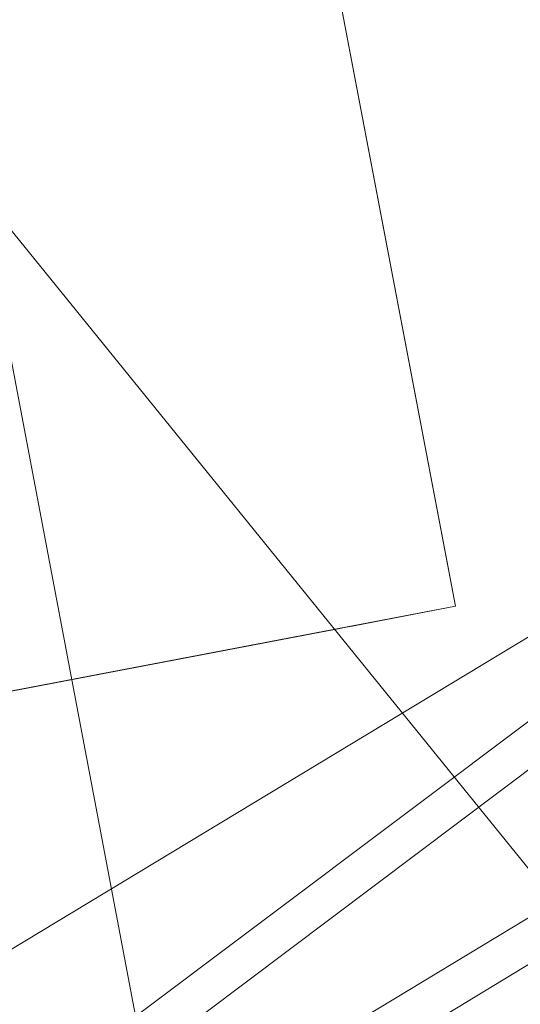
# Model space of a CAD drawing. Extents: x 3503739 to 3504470, y 5375172 to 5375561.
# Tile 19 of 142: x 3504137.362 to 3504137.669, y 5375384.497 to 5375385.099. Entities that reach past the tile are written whole.
import ezdxf

# ---------------------------------------------------------------- set-up
doc = ezdxf.new("R2010")
doc.units = 0
doc.header["$MEASUREMENT"] = 0
doc.layers.add('_4WP_KANCADT__', color=7, linetype='Continuous')
doc.layers.add('BHM_WA', color=7, linetype='Continuous')

msp = doc.modelspace()

# ---------------------------------------------------------------- linework, layer by layer
at = {"layer": '_4WP_KANCADT__', "color": 1, "linetype": 'Continuous', "lineweight": 20}
msp.add_line((3504138.619, 5375383.414), (3504137.33759, 5375384.9945), dxfattribs=at)
at = {"layer": '_4WP_KANCADT__', "color": 7, "linetype": 'Continuous', "lineweight": 13}
msp.add_lwpolyline([(3504135.3147, 5375384.92726), (3504137.27969, 5375385.29986), (3504137.5692, 5375383.77307), (3504135.60421, 5375383.40047), (3504135.3147, 5375384.92726)], dxfattribs=at)
at = {"layer": '_4WP_KANCADT__', "color": 1, "linetype": 'Continuous', "lineweight": 20}
msp.add_lwpolyline([(3504135.3147, 5375384.92726), (3504137.27969, 5375385.29986), (3504137.5692, 5375383.77307), (3504135.60421, 5375383.40047), (3504135.3147, 5375384.92726)], dxfattribs=at)
at = {"layer": 'BHM_WA', "color": 252, "linetype": 'Continuous', "lineweight": 9}
for points in [[(3504149.22065, 5375393.07936, 0), (3504140.94582, 5375392.42962, 0), (3504133.96051, 5375386.80072, 0), (3504136.86069, 5375384.02909, 0), (3504141.92882, 5375387.09424, 0), (3504136.86069, 5375384.02909, 0), (3504136.84791, 5375384.05021, 0), (3504133.9712, 5375386.79941, 0), (3504133.96051, 5375386.80072, 0), (3504133.9712, 5375386.79941, 0), (3504140.95136, 5375392.42416, 0), (3504140.94582, 5375392.42962, 0), (3504149.22065, 5375393.07936, 0)], [(3504133.9712, 5375386.79941, 0), (3504140.26371, 5375387.04114, 0), (3504140.51543, 5375386.80059, 0), (3504136.84791, 5375384.05021, 0), (3504141.91526, 5375387.11373, 0), (3504149.14752, 5375389.15974, 0), (3504149.2157, 5375393.07307, 0), (3504140.95136, 5375392.42416, 0), (3504140.87448, 5375387.53331, 0), (3504140.95136, 5375392.42416, 0), (3504133.9712, 5375386.79941, 0), (3504140.26371, 5375387.04114, 0), (3504140.87448, 5375387.53331, 0), (3504141.45151, 5375387.48494, 0), (3504149.2157, 5375393.07307, 0), (3504140.95136, 5375392.42416, 0), (3504140.94582, 5375392.42962, 0), (3504133.96051, 5375386.80072, 0)]]:
    msp.add_polyline3d(points, dxfattribs=at)
at = {"layer": 'BHM_WA', "color": 254, "linetype": 'Continuous', "lineweight": 9}
for points in [[(3504134.25281, 5375386.78934, 0), (3504136.90343, 5375384.2562, 0), (3504138.02762, 5375384.93491, 0)], [(3504136.4507, 5375384.51545, 0), (3504136.60197, 5375384.5443, 0), (3504137.55962, 5375384.72692, 0), (3504137.56052, 5375384.72709, 0), (3504137.56144, 5375384.72726, 0), (3504137.56236, 5375384.72744, 0), (3504137.5633, 5375384.72762, 0), (3504137.56425, 5375384.7278, 0), (3504137.5652, 5375384.72798, 0), (3504137.56615, 5375384.72816, 0), (3504137.62946, 5375384.74023, 0), (3504137.62392, 5375384.7693, 0), (3504137.62383, 5375384.76978, 0), (3504137.62373, 5375384.77025, 0), (3504137.62365, 5375384.77073, 0), (3504137.62355, 5375384.7712, 0), (3504137.62347, 5375384.77167, 0), (3504137.62338, 5375384.77213, 0), (3504137.62329, 5375384.77259, 0), (3504137.40468, 5375385.91899, 0), (3504136.22592, 5375385.69421, 0), (3504137.40468, 5375385.91899, 0), (3504137.43749, 5375385.74692, 0)], [(3504137.40468, 5375385.91899, 0), (3504137.62329, 5375384.77259, 0), (3504137.62338, 5375384.77213, 0), (3504137.62347, 5375384.77167, 0), (3504137.62355, 5375384.7712, 0), (3504137.62365, 5375384.77073, 0), (3504137.62373, 5375384.77025, 0), (3504137.62383, 5375384.76978, 0), (3504137.62392, 5375384.7693, 0), (3504137.62946, 5375384.74023, 0), (3504137.56615, 5375384.72816, 0), (3504137.5652, 5375384.72798, 0), (3504137.56425, 5375384.7278, 0), (3504137.5633, 5375384.72762, 0), (3504137.56236, 5375384.72744, 0), (3504137.56144, 5375384.72726, 0), (3504137.56052, 5375384.72709, 0), (3504137.55962, 5375384.72692, 0), (3504136.60197, 5375384.5443, 0), (3504136.4507, 5375384.51545, 0), (3504137.62946, 5375384.74023, 0), (3504137.40468, 5375385.91899, 0)], [(3504136.4507, 5375384.51545, 0), (3504137.62946, 5375384.74023, 0), (3504137.40468, 5375385.91899, 0)], [(3504136.90343, 5375384.2562, 0), (3504138.02762, 5375384.93491, 0)], [(3504137.73603, 5375384.68663, 0), (3504137.05745, 5375384.17689, 0), (3504136.86069, 5375384.02909, 0), (3504136.86682, 5375384.06164, 0), (3504136.86728, 5375384.06409, 0), (3504136.86728, 5375384.0641, 0), (3504136.86729, 5375384.06411, 0), (3504136.86742, 5375384.06484, 0), (3504136.90343, 5375384.2562, 0), (3504136.86742, 5375384.06484, 0), (3504136.86729, 5375384.06411, 0), (3504136.86728, 5375384.0641, 0), (3504136.86728, 5375384.06409, 0), (3504136.86682, 5375384.06164, 0), (3504136.86069, 5375384.02909, 0), (3504137.05745, 5375384.17689, 0), (3504137.73603, 5375384.68663, 0)]]:
    msp.add_polyline3d(points, dxfattribs=at)

doc.saveas('drawing.dxf')
